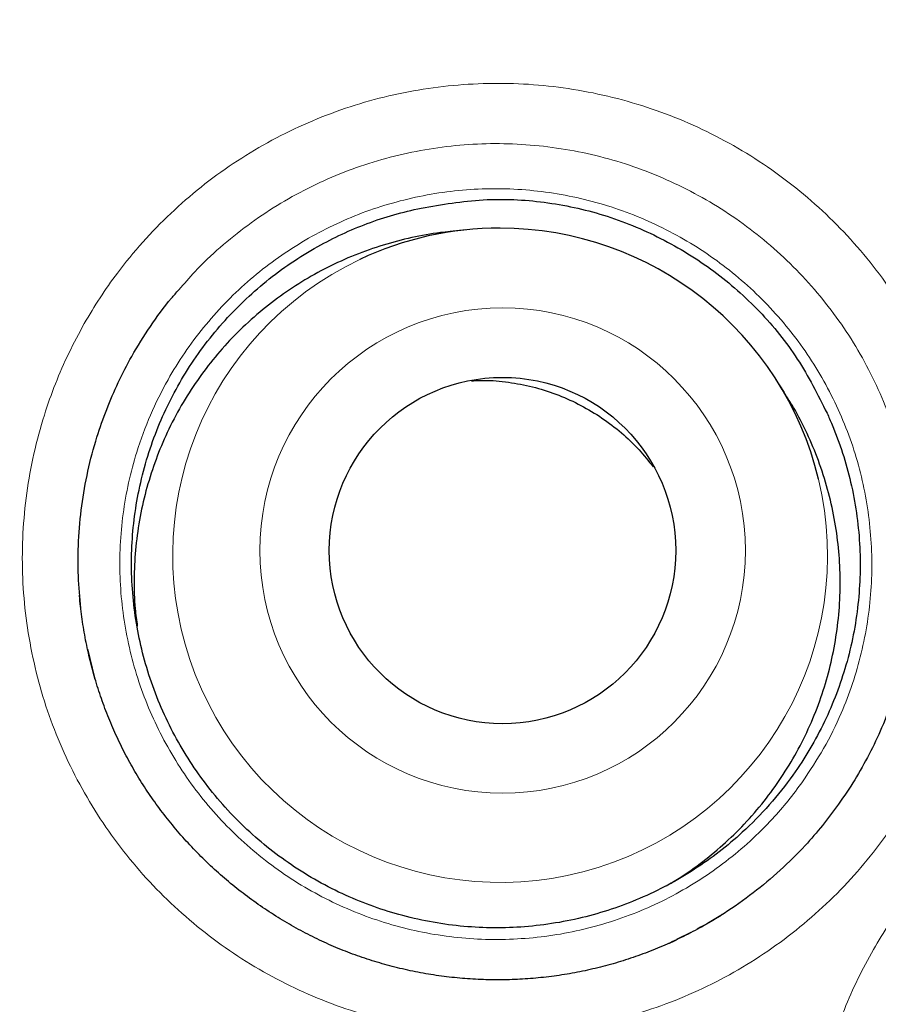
# Model space of a CAD drawing. Header units: millimetres. Extents: x 8 to 869, y 12 to 812.
# Tile 88 of 230: x 410.17 to 413.2, y 799.95 to 803.43. Entities that reach past the tile are written whole.
import ezdxf

# ---------------------------------------------------------------- set-up
doc = ezdxf.new("R2010")
doc.units = ezdxf.units.MM

msp = doc.modelspace()

# ---------------------------------------------------------------- linework, layer by layer
at = {"color": 7, "linetype": 'Continuous', "lineweight": 30}
for p, q in [((411.7445, 802.6908), (411.689, 802.6851)), ((412.8717, 802.1155), (412.8416, 802.1625)), ((410.4159, 801.1743), (410.4078, 801.2063)), ((410.4151, 801.1739), (410.4163, 801.1685)), ((412.541, 800.2052), (412.4901, 800.1809))]:
    msp.add_line(p, q, dxfattribs=at)
at = {"color": 252, "linetype": 'Continuous', "lineweight": 0}
for p, q in [((410.4342, 801.1015), (410.4159, 801.1743)), ((412.4901, 800.1809), (412.4452, 800.1595))]:
    msp.add_line(p, q, dxfattribs=at)
for centre, radius in [((408.3863, 794.3141), 16.6978), ((408.3863, 794.3141), 15.9984), ((411.875, 801.5567), 0.8584)]:
    msp.add_circle(centre, radius, dxfattribs=at)
at = {"color": 7, "linetype": 'Continuous', "lineweight": 30}
for centre, radius in [((408.3863, 794.3141), 16.1738), ((411.8746, 801.5565), 0.6125)]:
    msp.add_circle(centre, radius, dxfattribs=at)
for centre, radius, start, end in [((411.8644, 801.5389), 1.1582, 89.9099, 115.2577), ((411.8646, 801.5371), 1.1599, 13.5863, 89.9239)]:
    msp.add_arc(centre, radius, start, end, dxfattribs=at)
at = {"color": 252, "linetype": 'Continuous', "lineweight": 0}
msp.add_arc((411.8662, 801.5402), 1.1577, 115.3669, 13.4547, dxfattribs=at)
at = {"color": 7, "linetype": 'Continuous', "lineweight": 30}
for points, knots in [([(418.7011, 779.571), (418.7388, 779.5978), (418.8477, 779.6753), (419.0253, 779.8067), (419.2336, 779.9647), (419.4391, 780.1253), (419.6418, 780.2885), (419.8418, 780.4544), (420.0391, 780.6228), (420.2337, 780.7938), (420.4257, 780.9675), (420.6151, 781.1439), (420.8018, 781.3229), (420.986, 781.5046), (421.1676, 781.689), (421.3466, 781.8761), (421.5231, 782.066), (421.697, 782.2586), (421.8684, 782.454), (422.0371, 782.6519), (422.2029, 782.8523), (422.366, 783.0551), (422.5263, 783.2605), (422.6839, 783.4685), (422.8386, 783.6788), (422.9901, 783.8912), (423.1384, 784.1054), (423.2833, 784.3213), (423.425, 784.5391), (423.5636, 784.759), (423.6991, 784.9809), (423.8313, 785.2045), (423.9602, 785.4299), (424.0858, 785.6571), (424.2082, 785.8861), (424.3273, 786.1168), (424.4429, 786.3491), (424.5551, 786.5828), (424.6638, 786.8177), (424.7689, 787.054), (424.8706, 787.2917), (424.9688, 787.5307), (425.0635, 787.7711), (425.1547, 788.013), (425.2424, 788.256), (425.3266, 788.5004), (425.4075, 788.7465), (425.485, 788.9943), (425.5591, 789.2437), (425.6296, 789.4942), (425.6964, 789.7453), (425.7594, 789.9966), (425.8189, 790.249), (425.8749, 790.5027), (425.9274, 790.7579), (425.9762, 791.0135), (426.0212, 791.2693), (426.0625, 791.5253), (426.1, 791.7815), (426.1338, 792.038), (426.1638, 792.2947), (426.1901, 792.5517), (426.2127, 792.8091), (426.2316, 793.0667), (426.2467, 793.3248), (426.2582, 793.5831), (426.2659, 793.8419), (426.2698, 794.1012), (426.2701, 794.3601), (426.2666, 794.6183), (426.2593, 794.8761), (426.2483, 795.1341), (426.2336, 795.3926), (426.2152, 795.6513), (426.193, 795.9097), (426.1672, 796.1673), (426.1377, 796.4238), (426.1045, 796.68), (426.0676, 796.9361), (426.0269, 797.1921), (425.9826, 797.4475), (425.9346, 797.7021), (425.883, 797.9562), (425.8276, 798.2095), (425.7686, 798.4623), (425.7059, 798.7143), (425.6396, 798.9654), (425.5698, 799.2153), (425.4964, 799.4638), (425.4196, 799.7111), (425.3392, 799.957), (425.2552, 800.2017), (425.1678, 800.4452), (425.077, 800.6867), (424.983, 800.9263), (424.8856, 801.1641), (424.7846, 801.4011), (424.68, 801.637), (424.5719, 801.8716), (424.4604, 802.1045), (424.3459, 802.3354), (424.2281, 802.5642), (424.1068, 802.7921), (423.9818, 803.019), (423.8532, 803.2446), (423.7216, 803.468), (423.587, 803.6891), (423.4493, 803.9081), (423.3086, 804.1249), (423.1648, 804.3396), (423.0179, 804.5522), (422.8679, 804.7626), (422.7149, 804.971), (422.5587, 805.1772), (422.3994, 805.3814), (422.237, 805.5836), (422.0713, 805.7838), (421.9026, 805.9819), (421.7314, 806.177), (421.558, 806.369), (421.3824, 806.5578), (421.2041, 806.7441), (421.0231, 806.9278), (420.8396, 807.1087), (420.6535, 807.2869), (420.465, 807.4622), (420.2742, 807.6347), (420.0807, 807.8045), (419.8844, 807.9717), (419.6853, 808.1366), (419.4835, 808.2988), (419.2792, 808.4582), (419.0727, 808.6147), (418.8643, 808.7679), (418.654, 808.9179), (418.4411, 809.0652), (418.2256, 809.2098), (418.0078, 809.3514), (417.7885, 809.4896), (417.5676, 809.6244), (417.3452, 809.7557), (417.1212, 809.8837), (416.8955, 810.0082), (416.6682, 810.1294), (416.4393, 810.2473), (416.2087, 810.3618), (415.9764, 810.4729), (415.7424, 810.5807), (415.5067, 810.6852), (415.2692, 810.7864), (415.0299, 810.8844), (414.7897, 810.9786), (414.5486, 811.0691), (414.3064, 811.1561), (414.0624, 811.2398), (413.8168, 811.3201), (413.5698, 811.3969), (413.3219, 811.4701), (413.0736, 811.5396), (412.8245, 811.6054), (412.5744, 811.6676), (412.3229, 811.7264), (412.0702, 811.7816), (411.8169, 811.8332), (411.5628, 811.8811), (411.308, 811.9253), (411.0524, 811.9659), (410.796, 812.0028), (410.5391, 812.036), (410.2818, 812.0655), (410.0245, 812.0913), (409.7671, 812.1133), (409.5096, 812.1315), (409.252, 812.146), (408.9943, 812.1568), (408.7366, 812.1636), (408.5339, 812.1667), (408.4172, 812.1662), (408.3863, 812.1661)], [0, 0, 0, 0, 0.003067, 0.00886, 0.014634, 0.020394, 0.026143, 0.031881, 0.03761, 0.043334, 0.049052, 0.054767, 0.060481, 0.066195, 0.071911, 0.077631, 0.083355, 0.089087, 0.094827, 0.10058, 0.106318, 0.112064, 0.117822, 0.123589, 0.129357, 0.135122, 0.140878, 0.146619, 0.152352, 0.1581, 0.163842, 0.16958, 0.175314, 0.181048, 0.186782, 0.192519, 0.198255, 0.203979, 0.209697, 0.215409, 0.221118, 0.226825, 0.232532, 0.238241, 0.243954, 0.249652, 0.255375, 0.261114, 0.266863, 0.272613, 0.278356, 0.284083, 0.289785, 0.295538, 0.301299, 0.307047, 0.312784, 0.318511, 0.324231, 0.329944, 0.335653, 0.341359, 0.347065, 0.352771, 0.35848, 0.364192, 0.36991, 0.375636, 0.381372, 0.387069, 0.392751, 0.398458, 0.404181, 0.409913, 0.415644, 0.421365, 0.427066, 0.432755, 0.438484, 0.444211, 0.449935, 0.455659, 0.461384, 0.467112, 0.472845, 0.478584, 0.484323, 0.490054, 0.495777, 0.501495, 0.50721, 0.512924, 0.518638, 0.524354, 0.53002, 0.535694, 0.541386, 0.547089, 0.552798, 0.558503, 0.564198, 0.569874, 0.575558, 0.581304, 0.58704, 0.592766, 0.598485, 0.604198, 0.609907, 0.615614, 0.62132, 0.627028, 0.632738, 0.638452, 0.644172, 0.649901, 0.655638, 0.661388, 0.667147, 0.672839, 0.678533, 0.684229, 0.689926, 0.695621, 0.701312, 0.706998, 0.712678, 0.718358, 0.724055, 0.729766, 0.735488, 0.741214, 0.746939, 0.752655, 0.758356, 0.764057, 0.76981, 0.775549, 0.781274, 0.786989, 0.792694, 0.798393, 0.804085, 0.809774, 0.815461, 0.821147, 0.826835, 0.832526, 0.838221, 0.843922, 0.849631, 0.855353, 0.86102, 0.866701, 0.872401, 0.878113, 0.883829, 0.889541, 0.89524, 0.90092, 0.906608, 0.912323, 0.918035, 0.923745, 0.929456, 0.935168, 0.940883, 0.946604, 0.952332, 0.958053, 0.963765, 0.969471, 0.975172, 0.98087, 0.986567, 0.992266, 0.997951, 1, 1, 1, 1]), ([(424.8658, 794.3141), (424.8642, 794.4867), (424.8611, 794.8318), (424.8358, 795.349), (424.7954, 795.8652), (424.7385, 796.3799), (424.6655, 796.8925), (424.5765, 797.4026), (424.4744, 797.8955), (424.3609, 798.3711), (424.2375, 798.8294), (424.1009, 799.284), (423.9513, 799.7344), (423.7887, 800.1803), (423.6081, 800.6348), (423.4082, 801.0968), (423.1877, 801.5653), (422.9527, 802.0266), (422.7032, 802.4804), (422.4397, 802.926), (422.1622, 803.3632), (421.8793, 803.7796), (421.5923, 804.1756), (421.3029, 804.5517), (421.0028, 804.9194), (420.6922, 805.2783), (420.3714, 805.6281), (420.0306, 805.9788), (419.6691, 806.3291), (419.2861, 806.6776), (418.8924, 807.0139), (418.4883, 807.3376), (418.0743, 807.6485), (417.6506, 807.9462), (417.2299, 808.2226), (416.8133, 808.4786), (416.4019, 808.7154), (415.9839, 808.9403), (415.5596, 809.153), (415.1294, 809.3534), (414.6804, 809.547), (414.2123, 809.7323), (413.7251, 809.9077), (413.2327, 810.0677), (412.7355, 810.2121), (412.234, 810.3409), (411.7286, 810.4539), (411.2342, 810.5482), (410.7513, 810.6253), (410.2806, 810.6866), (409.8084, 810.7344), (409.335, 810.7685), (408.8608, 810.789), (408.3719, 810.7961), (407.8685, 810.7882), (407.3513, 810.7638), (406.8351, 810.7232), (406.3205, 810.6663), (405.8079, 810.5934), (405.2978, 810.5044), (404.8049, 810.4023), (404.3292, 810.2887), (403.8709, 810.1653), (403.4164, 810.0287), (402.9659, 809.8791), (402.52, 809.7166), (402.0656, 809.536), (401.6036, 809.336), (401.1351, 809.1156), (400.6737, 808.8805), (400.22, 808.6311), (399.7743, 808.3675), (399.3371, 808.0901), (398.9208, 807.8071), (398.5248, 807.5202), (398.1486, 807.2308), (397.781, 806.9306), (397.4221, 806.62), (397.0723, 806.2992), (396.7216, 805.9585), (396.3712, 805.5969), (396.0228, 805.214), (395.6865, 804.8203), (395.3628, 804.4162), (395.0519, 804.0021), (394.7541, 803.5785), (394.4778, 803.1577), (394.2217, 802.7411), (393.9849, 802.3298), (393.7601, 801.9118), (393.5474, 801.4875), (393.347, 801.0572), (393.1534, 800.6082), (392.9681, 800.1401), (392.7927, 799.653), (392.6327, 799.1605), (392.4882, 798.6633), (392.3594, 798.1618), (392.2465, 797.6565), (392.1522, 797.162), (392.075, 796.6791), (392.0137, 796.2085), (391.9659, 795.7363), (391.9318, 795.2629), (391.9113, 794.7887), (391.9043, 794.2997), (391.9122, 793.7964), (391.9366, 793.2792), (391.9772, 792.763), (392.034, 792.2483), (392.107, 791.7357), (392.196, 791.2256), (392.2981, 790.7327), (392.4116, 790.2571), (392.535, 789.7988), (392.6716, 789.3442), (392.8213, 788.8938), (392.9838, 788.4479), (393.1644, 787.9934), (393.3643, 787.5314), (393.5848, 787.0629), (393.8198, 786.6016), (394.0693, 786.1478), (394.3329, 785.7022), (394.6103, 785.265), (394.8933, 784.8486), (395.1802, 784.4526), (395.4696, 784.0765), (395.7697, 783.7088), (396.0803, 783.3499), (396.4011, 783.0001), (396.7419, 782.6494), (397.1034, 782.2991), (397.4864, 781.9506), (397.8801, 781.6143), (398.2842, 781.2906), (398.6983, 780.9797), (399.1219, 780.682), (399.5426, 780.4056), (399.9592, 780.1496), (400.3706, 779.9128), (400.7886, 779.6879), (401.2129, 779.4752), (401.6431, 779.2748), (402.0922, 779.0812), (402.5602, 778.8959), (403.0474, 778.7205), (403.5398, 778.5605), (404.037, 778.4161), (404.5386, 778.2873), (405.0439, 778.1743), (405.5384, 778.08), (406.0212, 778.0029), (406.4919, 777.9415), (406.9641, 777.8938), (407.4375, 777.8596), (407.9117, 777.8392), (408.4006, 777.8321), (408.904, 777.84), (409.4212, 777.8644), (409.9374, 777.905), (410.452, 777.9619), (410.9646, 778.0348), (411.4747, 778.1238), (411.9677, 778.2259), (412.4433, 778.3394), (412.9016, 778.4629), (413.3561, 778.5995), (413.8066, 778.7491), (414.2525, 778.9116), (414.7069, 779.0922), (415.1689, 779.2922), (415.6374, 779.5126), (416.0988, 779.7477), (416.5525, 779.9971), (416.9982, 780.2607), (417.4354, 780.5381), (417.8517, 780.8211), (418.2477, 781.108), (418.6239, 781.3974), (418.9916, 781.6976), (419.3504, 782.0082), (419.7002, 782.329), (420.0509, 782.6697), (420.4013, 783.0312), (420.7497, 783.4142), (421.086, 783.8079), (421.4098, 784.212), (421.7206, 784.6261), (422.0184, 785.0497), (422.2948, 785.4705), (422.5508, 785.8871), (422.7876, 786.2984), (423.0124, 786.7164), (423.2251, 787.1407), (423.4255, 787.571), (423.6191, 788.02), (423.8044, 788.4881), (423.9798, 788.9752), (424.1398, 789.4677), (424.2843, 789.9649), (424.4131, 790.4664), (424.526, 790.9717), (424.6203, 791.4662), (424.6975, 791.9491), (424.7588, 792.4197), (424.8066, 792.8919), (424.8405, 793.3653), (424.8618, 793.8395), (424.8644, 794.1559), (424.8658, 794.3141)], [0, 0, 0, 0, 0.005, 0.01, 0.015, 0.0199999, 0.0249999, 0.0299999, 0.0349999, 0.0395832, 0.0441666, 0.0487499, 0.0533333, 0.0579166, 0.0625, 0.0675, 0.0725, 0.0775, 0.0824999, 0.0874999, 0.0924999, 0.0974999, 0.1020832, 0.1066666, 0.1112499, 0.1158333, 0.1204166, 0.125, 0.13, 0.135, 0.14, 0.1449999, 0.1499999, 0.1549999, 0.1599999, 0.1645832, 0.1691666, 0.1737499, 0.1783333, 0.1829166, 0.1875, 0.1925, 0.1975, 0.2025, 0.2074999, 0.2124999, 0.2174999, 0.2224999, 0.2270832, 0.2316666, 0.2362499, 0.2408333, 0.2454166, 0.25, 0.255, 0.26, 0.265, 0.2699999, 0.2749999, 0.2799999, 0.2849999, 0.2895832, 0.2941666, 0.2987499, 0.3033333, 0.3079166, 0.3125, 0.3175, 0.3225, 0.3275, 0.3324999, 0.3374999, 0.3424999, 0.3474999, 0.3520832, 0.3566666, 0.3612499, 0.3658333, 0.3704166, 0.375, 0.38, 0.385, 0.39, 0.3949999, 0.3999999, 0.4049999, 0.4099999, 0.4145832, 0.4191666, 0.4237499, 0.4283333, 0.4329166, 0.4375, 0.4425, 0.4475, 0.4525, 0.4574999, 0.4624999, 0.4674999, 0.4724999, 0.4770832, 0.4816666, 0.4862499, 0.4908333, 0.4954166, 0.5, 0.505, 0.51, 0.515, 0.5199999, 0.5249999, 0.5299999, 0.5349999, 0.5395832, 0.5441666, 0.5487499, 0.5533333, 0.5579166, 0.5625, 0.5675, 0.5725, 0.5775, 0.5824999, 0.5874999, 0.5924999, 0.5974999, 0.6020832, 0.6066666, 0.6112499, 0.6158333, 0.6204166, 0.625, 0.63, 0.635, 0.64, 0.6449999, 0.6499999, 0.6549999, 0.6599999, 0.6645832, 0.6691666, 0.6737499, 0.6783333, 0.6829166, 0.6875, 0.6925, 0.6975, 0.7025, 0.7074999, 0.7124999, 0.7174999, 0.7224999, 0.7270832, 0.7316666, 0.7362499, 0.7408333, 0.7454166, 0.75, 0.755, 0.76, 0.765, 0.7699999, 0.7749999, 0.7799999, 0.7849999, 0.7895832, 0.7941666, 0.7987499, 0.8033333, 0.8079166, 0.8125, 0.8175, 0.8225, 0.8275, 0.8324999, 0.8374999, 0.8424999, 0.8474999, 0.8520832, 0.8566666, 0.8612499, 0.8658333, 0.8704166, 0.875, 0.88, 0.885, 0.89, 0.8949999, 0.8999999, 0.9049999, 0.9099999, 0.9145832, 0.9191666, 0.9237499, 0.9283333, 0.9329166, 0.9375, 0.9425, 0.9475, 0.9525, 0.9574999, 0.9624999, 0.9674999, 0.9724999, 0.9770832, 0.9816666, 0.9862499, 0.9908333, 0.9954166, 1, 1, 1, 1]), ([(411.5868, 802.7683), (411.6597, 802.7806), (411.8038, 802.8048), (412.0225, 802.7945), (412.2347, 802.7488), (412.4371, 802.6656), (412.6238, 802.5508), (412.787, 802.4063), (412.9244, 802.2371), (412.9894, 802.1077), (413.0222, 802.0424)], [0, 0, 0, 0, 0.1272881, 0.25138, 0.3747868, 0.4999851, 0.6268198, 0.7507753, 0.8743091, 1, 1, 1, 1]), ([(413.0222, 802.0424), (413.0283, 802.0289), (413.0488, 801.9828), (413.0784, 801.9018), (413.1074, 801.7976), (413.1275, 801.6903), (413.1385, 801.5817), (413.1402, 801.4736), (413.133, 801.3658), (413.1165, 801.2579), (413.0908, 801.1519), (413.0566, 801.0494), (413.014, 800.95), (412.9627, 800.8538), (412.8983, 800.7545), (412.8193, 800.6549), (412.7309, 800.5648), (412.6416, 800.4896), (412.5534, 800.4271), (412.4593, 800.3717), (412.3608, 800.3245), (412.2597, 800.2862), (412.1557, 800.2563), (412.0486, 800.2352), (411.94, 800.2232), (411.8318, 800.2205), (411.7237, 800.2268), (411.6155, 800.2423), (411.509, 800.2669), (411.406, 800.3001), (411.306, 800.3417), (411.209, 800.3921), (411.1166, 800.4505), (411.0304, 800.5159), (410.9498, 800.5882), (410.8749, 800.6678), (410.807, 800.7534), (410.7473, 800.8436), (410.6951, 800.9385), (410.6508, 801.0383), (410.6151, 801.1415), (410.5886, 801.2463), (410.5708, 801.353), (410.562, 801.4618), (410.5626, 801.5709), (410.5722, 801.6786), (410.5908, 801.7851), (410.6186, 801.8906), (410.6552, 801.9933), (410.7, 802.0917), (410.7528, 802.186), (410.814, 802.2763), (410.8827, 802.3611), (410.9576, 802.439), (411.0387, 802.5105), (411.1264, 802.5754), (411.2164, 802.6309), (411.3067, 802.677), (411.3968, 802.7146), (411.4902, 802.746), (411.5546, 802.7609), (411.5868, 802.7683)], [0, 0, 0, 0, 0.006986, 0.023831, 0.040676, 0.05801, 0.075345, 0.09219, 0.109035, 0.12637, 0.143704, 0.160549, 0.177395, 0.194729, 0.212064, 0.233272, 0.254718, 0.271563, 0.288408, 0.305743, 0.323077, 0.339922, 0.356767, 0.374102, 0.391437, 0.408282, 0.425127, 0.442461, 0.459796, 0.476641, 0.493486, 0.510821, 0.528155, 0.545, 0.561846, 0.57918, 0.596515, 0.61336, 0.630205, 0.647539, 0.664874, 0.681719, 0.698564, 0.715899, 0.733233, 0.750078, 0.766924, 0.784258, 0.801593, 0.818438, 0.835283, 0.852617, 0.869952, 0.886797, 0.903642, 0.920977, 0.938311, 0.953554, 0.968796, 0.984398, 1, 1, 1, 1]), ([(411.6891, 802.6841), (411.6779, 802.6832), (411.6323, 802.6796), (411.5532, 802.6644), (411.4518, 802.6384), (411.352, 802.603), (411.2557, 802.5595), (411.1641, 802.5083), (411.0773, 802.4498), (410.9948, 802.3835), (410.9184, 802.3105), (410.849, 802.2319), (410.7865, 802.148), (410.7306, 802.0581), (410.6828, 801.964), (410.6434, 801.8668), (410.6122, 801.767), (410.5894, 801.6636), (410.5754, 801.5589), (410.5707, 801.4542), (410.5729, 801.3641), (410.5803, 801.309), (410.5831, 801.2884)], [0, 0, 0, 0, 0.016962, 0.068972, 0.121342, 0.174852, 0.228755, 0.280764, 0.333135, 0.386644, 0.440547, 0.492557, 0.544927, 0.598437, 0.65234, 0.70435, 0.75672, 0.81023, 0.864133, 0.916142, 0.968513, 1, 1, 1, 1]), ([(410.3836, 801.3528), (410.38, 801.3904), (410.3724, 801.4694), (410.374, 801.5905), (410.3852, 801.7149), (410.4069, 801.8379), (410.437, 801.9518), (410.4737, 802.0564), (410.5149, 802.1517), (410.5656, 802.2502), (410.6283, 802.3499), (410.6845, 802.4282), (410.721, 802.4688), (410.7297, 802.4785)], [0, 0, 0, 0, 0.093463, 0.196192, 0.299288, 0.402384, 0.505113, 0.590723, 0.676438, 0.762048, 0.864777, 0.967873, 1, 1, 1, 1]), ([(411.7653, 802.1571), (411.7835, 802.1579), (411.8305, 802.1598), (411.9064, 802.1517), (411.9913, 802.1344), (412.0738, 802.1075), (412.1526, 802.0713), (412.2271, 802.0267), (412.2959, 801.974), (412.3567, 801.9163), (412.3908, 801.8734), (412.4069, 801.8531)], [0, 0, 0, 0, 0.0740263, 0.1911584, 0.308664, 0.4257962, 0.5429283, 0.6604339, 0.777566, 0.8946981, 1, 1, 1, 1]), ([(412.4531, 800.3704), (412.4685, 800.3792), (412.5139, 800.4051), (412.5844, 800.4563), (412.6647, 800.5232), (412.7398, 800.5979), (412.808, 800.6785), (412.8688, 800.764), (412.9221, 800.854), (412.9682, 800.9492), (413.0058, 801.0479), (413.0348, 801.1487), (413.0553, 801.2513), (413.0671, 801.3565), (413.07, 801.4621), (413.0639, 801.5668), (413.0492, 801.6704), (413.0255, 801.7736), (412.9933, 801.8743), (412.9526, 801.971), (412.9121, 802.0513), (412.882, 802.0977), (412.8707, 802.1149)], [0, 0, 0, 0, 0.026638, 0.078158, 0.130036, 0.183041, 0.236437, 0.287957, 0.339835, 0.392841, 0.446237, 0.497757, 0.549634, 0.60264, 0.656036, 0.707556, 0.759434, 0.81244, 0.865835, 0.917355, 0.969233, 1, 1, 1, 1]), ([(412.6534, 800.2699), (412.6527, 800.2695), (412.6317, 800.2552), (412.5884, 800.2301), (412.5236, 800.1951), (412.4568, 800.1636), (412.3886, 800.1354), (412.3187, 800.1105), (412.2477, 800.0892), (412.1756, 800.0715), (412.1027, 800.0574), (412.029, 800.0469), (411.955, 800.0402), (411.8809, 800.0372), (411.8067, 800.0379), (411.7325, 800.0423), (411.6584, 800.0505), (411.5847, 800.0623), (411.5119, 800.0778), (411.4402, 800.0968), (411.3702, 800.1192), (411.3019, 800.145), (411.235, 800.1743), (411.1691, 800.2072), (411.1044, 800.2435), (411.0412, 800.2833), (410.9796, 800.3264), (410.9201, 800.3727), (410.8627, 800.4219), (410.8079, 800.4739), (410.7558, 800.5284), (410.7066, 800.5851), (410.6607, 800.644), (410.618, 800.7046), (410.5789, 800.7668), (410.5432, 800.8305), (410.5109, 800.896), (410.4816, 800.9635), (410.4555, 801.0329), (410.4328, 801.1039), (410.4137, 801.176), (410.3981, 801.2489), (410.3866, 801.3223), (410.3803, 801.3722), (410.3788, 801.3977), (410.3788, 801.3985)], [0, 0, 0, 0, 0.000769, 0.025051, 0.049255, 0.073373, 0.097702, 0.122027, 0.146358, 0.170707, 0.195079, 0.219485, 0.243905, 0.26819, 0.292486, 0.316886, 0.341348, 0.365827, 0.390261, 0.414606, 0.438763, 0.462543, 0.486443, 0.510575, 0.534911, 0.559422, 0.584068, 0.60881, 0.633603, 0.658397, 0.683134, 0.70777, 0.732266, 0.756585, 0.780699, 0.804586, 0.828413, 0.852615, 0.877001, 0.901464, 0.925963, 0.950448, 0.974873, 0.999207, 1, 1, 1, 1]), ([(413.3053, 801.2221), (413.3018, 801.2033), (413.2906, 801.1436), (413.2609, 801.0455), (413.2194, 800.9353), (413.1717, 800.8353), (413.1212, 800.7446), (413.0822, 800.6874), (413.0627, 800.6588)], [0, 0, 0, 0, 0.092734, 0.294872, 0.496289, 0.664124, 0.832165, 1, 1, 1, 1]), ([(413.0627, 800.6588), (413.0441, 800.6336), (413.007, 800.5833), (412.9385, 800.5048), (412.8574, 800.424), (412.7616, 800.3439), (412.6636, 800.2737), (412.595, 800.235), (412.5628, 800.2168)], [0, 0, 0, 0, 0.139381, 0.278762, 0.463748, 0.649396, 0.835044, 1, 1, 1, 1]), ([(412.4607, 800.1661), (412.4638, 800.1674), (412.4739, 800.1716), (412.4836, 800.1765), (412.4903, 800.1799)], [0, 0, 0, 0, 0.312242, 1, 1, 1, 1])]:
    msp.add_open_spline(points, degree=3, knots=knots, dxfattribs=at)
at = {"color": 252, "linetype": 'Continuous', "lineweight": 0}
for points, knots in [([(408.3863, 776.4808), (408.5455, 776.4821), (408.8641, 776.4848), (409.3418, 776.5059), (409.8187, 776.5394), (410.2945, 776.5865), (410.7706, 776.6469), (411.2467, 776.721), (411.7226, 776.8086), (412.1961, 776.9095), (412.6664, 777.0233), (413.146, 777.1536), (413.634, 777.3013), (414.1065, 777.4598), (414.5513, 777.6228), (414.9688, 777.7881), (415.3819, 777.964), (415.807, 778.1579), (416.243, 778.3713), (416.6891, 778.6054), (417.1031, 778.8378), (417.4861, 779.066), (417.8392, 779.2876), (418.1872, 779.5174), (418.5581, 779.775), (418.9502, 780.0626), (419.3418, 780.3677), (419.7059, 780.6676), (420.0438, 780.9604), (420.3743, 781.2616), (420.7102, 781.5835), (421.05, 781.9272), (421.3923, 782.2936), (421.705, 782.6479), (421.99, 782.9879), (422.249, 783.312), (422.5005, 783.642), (422.7648, 784.006), (423.0395, 784.4058), (423.3081, 784.8221), (423.5526, 785.2246), (423.7748, 785.6117), (423.9872, 786.0043), (424.198, 786.4181), (424.4053, 786.8537), (424.6076, 787.3116), (424.7858, 787.7483), (424.9424, 788.1627), (425.0798, 788.5534), (425.208, 788.9472), (425.337, 789.3775), (425.4639, 789.8447), (425.5796, 790.3257), (425.6772, 790.7856), (425.7587, 791.2237), (425.8293, 791.6637), (425.8913, 792.1231), (425.943, 792.602), (425.9827, 793.1001), (426.0068, 793.5704), (426.0179, 794.0125), (426.0186, 794.4259), (426.0096, 794.8393), (425.9903, 795.2637), (425.9599, 795.699), (425.9175, 796.1448), (425.8619, 796.605), (425.7918, 797.0792), (425.7058, 797.567), (425.6062, 798.0522), (425.4932, 798.5344), (425.3724, 798.9921), (425.2459, 799.4254), (425.1154, 799.8349), (424.975, 800.241), (424.8248, 800.6436), (424.6627, 801.0474), (424.4883, 801.4521), (424.3014, 801.8573), (424.0973, 802.2717), (423.8749, 802.6944), (423.6331, 803.1247), (423.3793, 803.5481), (423.114, 803.9642), (422.8294, 804.3842), (422.5247, 804.8071), (422.1989, 805.2317), (421.8603, 805.6463), (421.52, 806.0383), (421.1794, 806.4083), (420.8398, 806.7572), (420.4898, 807.0972), (420.1296, 807.4282), (419.7595, 807.7497), (419.3921, 808.0514), (419.0287, 808.3341), (418.6703, 808.5987), (418.2925, 808.8632), (417.8948, 809.1263), (417.4764, 809.3866), (417.051, 809.6352), (416.6188, 809.8719), (416.168, 810.1027), (415.6981, 810.3261), (415.2087, 810.5407), (414.713, 810.7403), (414.2393, 810.9144), (413.789, 811.0658), (413.3633, 811.197), (412.9194, 811.3216), (412.457, 811.4383), (411.9761, 811.5455), (411.4923, 811.6393), (411.0062, 811.7196), (410.5044, 811.7882), (409.987, 811.8438), (409.4542, 811.8843), (408.9205, 811.9098), (408.5643, 811.913), (408.3863, 811.9146)], [0, 0, 0, 0, 0.0086093, 0.0172236, 0.0258398, 0.0344543, 0.0430638, 0.0517791, 0.0604994, 0.0692214, 0.0779419, 0.0866572, 0.096081, 0.1055047, 0.1135931, 0.1216842, 0.1297754, 0.1378638, 0.1469387, 0.1560154, 0.1650903, 0.1726016, 0.1801149, 0.1876281, 0.1951394, 0.2045262, 0.2139131, 0.2219679, 0.2300253, 0.2380827, 0.2461375, 0.2551708, 0.2642058, 0.2732391, 0.2807127, 0.2881882, 0.2956638, 0.3031374, 0.3125078, 0.3218781, 0.3299189, 0.3379621, 0.3460053, 0.354046, 0.3630634, 0.3720827, 0.3811001, 0.3885611, 0.3960242, 0.4034873, 0.4109484, 0.4203033, 0.4296583, 0.4376858, 0.4457158, 0.4537458, 0.4617733, 0.4707755, 0.4797795, 0.4887817, 0.49623, 0.5036803, 0.5111307, 0.518579, 0.5266466, 0.5347155, 0.5427831, 0.5517025, 0.5606271, 0.5695534, 0.5784779, 0.5873973, 0.5951368, 0.6028798, 0.6106238, 0.6183667, 0.6261062, 0.6341451, 0.6421853, 0.6502242, 0.6591122, 0.6680054, 0.6769003, 0.6857936, 0.6946817, 0.704322, 0.7139667, 0.7236114, 0.7332516, 0.742023, 0.750796, 0.7595674, 0.7684003, 0.7772349, 0.7860678, 0.7940939, 0.8021213, 0.8101475, 0.8190204, 0.8278985, 0.8367783, 0.8456563, 0.8545292, 0.8641535, 0.8737823, 0.883411, 0.8930353, 0.9010607, 0.9090875, 0.9171129, 0.9259857, 0.9348637, 0.9437433, 0.9526213, 0.9614941, 0.9711184, 0.9807471, 0.9903758, 1, 1, 1, 1]), ([(410.3957, 802.3595), (410.4138, 802.3901), (410.4501, 802.4512), (410.5184, 802.5479), (410.6008, 802.6486), (410.6999, 802.7504), (410.807, 802.8437), (410.9214, 802.9275), (411.0427, 803.0012), (411.1699, 803.0645), (411.3019, 803.117), (411.4378, 803.1583), (411.5767, 803.1877), (411.7178, 803.2053), (411.8598, 803.2112), (412.0017, 803.2052), (412.1426, 803.187), (412.2817, 803.157), (412.4178, 803.1156), (412.5498, 803.063), (412.6767, 802.9992), (412.7981, 802.925), (412.9128, 802.841), (413.02, 802.7477), (413.1188, 802.6456), (413.2087, 802.5355), (413.2892, 802.4183), (413.3595, 802.2949), (413.4189, 802.1659), (413.4673, 802.0323), (413.5045, 801.8951), (413.53, 801.7555), (413.5433, 801.6143), (413.5447, 801.4722), (413.5344, 801.3306), (413.5134, 801.1983), (413.4839, 801.0759), (413.4484, 800.9633), (413.4022, 800.8462), (413.3434, 800.7258), (413.2705, 800.6039), (413.1878, 800.4885), (413.0958, 800.3806), (412.9947, 800.281), (412.8856, 800.1902), (412.7692, 800.1087), (412.6466, 800.0373), (412.5182, 799.9768), (412.385, 799.9272), (412.2482, 799.8888), (412.1087, 799.8621), (411.9675, 799.8474), (411.8253, 799.8447), (411.6834, 799.8537), (411.5428, 799.8746), (411.4046, 799.9075), (411.2695, 799.9519), (411.1385, 800.0074), (411.0127, 800.0735), (410.8931, 800.1502), (410.7803, 800.2368), (410.675, 800.3324), (410.5782, 800.4364), (410.4907, 800.5483), (410.4128, 800.6672), (410.3451, 800.7922), (410.2881, 800.9223), (410.2426, 801.0567), (410.2085, 801.1947), (410.186, 801.3349), (410.1753, 801.4764), (410.1769, 801.6183), (410.1904, 801.7597), (410.2157, 801.8994), (410.2504, 802.0288), (410.2927, 802.1473), (410.3395, 802.2558), (410.377, 802.3249), (410.3957, 802.3595)], [0, 0, 0, 0, 0.010096, 0.020193, 0.033592, 0.04704, 0.060487, 0.073886, 0.087286, 0.100733, 0.11418, 0.127579, 0.140979, 0.154426, 0.167873, 0.181273, 0.194672, 0.208119, 0.221567, 0.234966, 0.248365, 0.261813, 0.27526, 0.288659, 0.302059, 0.315506, 0.328953, 0.342352, 0.355752, 0.369199, 0.382646, 0.396046, 0.409445, 0.422892, 0.43634, 0.449739, 0.460905, 0.472086, 0.483252, 0.496651, 0.510099, 0.523546, 0.536945, 0.550345, 0.563792, 0.577239, 0.590639, 0.604038, 0.617485, 0.630932, 0.644332, 0.657731, 0.671178, 0.684626, 0.698025, 0.711424, 0.724872, 0.738319, 0.751718, 0.765118, 0.778565, 0.792012, 0.805412, 0.818811, 0.832258, 0.845706, 0.859105, 0.872504, 0.885952, 0.899399, 0.912798, 0.926198, 0.939645, 0.953092, 0.966491, 0.977656, 0.988835, 1, 1, 1, 1]), ([(410.7297, 802.4785), (410.7483, 802.5002), (410.794, 802.5535), (410.8756, 802.6301), (410.9726, 802.7085), (411.0763, 802.7783), (411.1854, 802.8392), (411.2992, 802.8908), (411.4169, 802.9323), (411.5379, 802.9639), (411.6611, 802.9854), (411.7856, 802.9964), (411.9105, 802.9966), (412.0352, 802.9864), (412.1586, 802.9659), (412.2798, 802.9352), (412.3978, 802.8941), (412.5122, 802.8432), (412.6219, 802.7831), (412.7261, 802.714), (412.824, 802.6363), (412.915, 802.5505), (412.9987, 802.4575), (413.0742, 802.3579), (413.1408, 802.2522), (413.1984, 802.1412), (413.2465, 802.0258), (413.2848, 801.9069), (413.3127, 801.7852), (413.3302, 801.6615), (413.3376, 801.5367), (413.3339, 801.412), (413.3233, 801.3068), (413.31, 801.2441), (413.3053, 801.2221)], [0, 0, 0, 0, 0.022083, 0.054048, 0.086013, 0.118092, 0.150172, 0.182137, 0.214102, 0.246182, 0.278261, 0.310226, 0.342192, 0.374271, 0.40635, 0.438316, 0.470281, 0.50236, 0.53444, 0.566405, 0.59837, 0.630449, 0.662529, 0.694494, 0.726459, 0.758539, 0.790618, 0.822583, 0.854548, 0.886628, 0.918707, 0.950672, 0.982638, 1, 1, 1, 1]), ([(412.9352, 800.7383), (412.9611, 800.7771), (413.0127, 800.8547), (413.0701, 800.9721), (413.1135, 801.0854), (413.1444, 801.1932), (413.1664, 801.3032), (413.179, 801.4145), (413.1819, 801.5265), (413.1754, 801.6385), (413.1596, 801.7495), (413.1346, 801.8588), (413.1003, 801.9655), (413.057, 802.0691), (413.0053, 802.1688), (412.9455, 802.2636), (412.8778, 802.353), (412.8027, 802.4365), (412.7209, 802.5135), (412.633, 802.5833), (412.5395, 802.6453), (412.441, 802.6993), (412.3384, 802.745), (412.2324, 802.7819), (412.1236, 802.8095), (412.0128, 802.8279), (411.9009, 802.8371), (411.7887, 802.8368), (411.677, 802.8269), (411.5664, 802.8077), (411.4577, 802.7793), (411.352, 802.742), (411.2499, 802.6958), (411.152, 802.641), (411.0589, 802.5783), (410.9716, 802.5082), (410.8907, 802.4307), (410.8164, 802.3467), (410.7494, 802.2567), (410.6854, 802.1537), (410.6275, 802.0366), (410.5821, 801.9141), (410.551, 801.7968), (410.5315, 801.6864), (410.5213, 801.5747), (410.5205, 801.4627), (410.5294, 801.351), (410.5476, 801.2403), (410.575, 801.1314), (410.6113, 801.0254), (410.6567, 800.9228), (410.7106, 800.8244), (410.7725, 800.7307), (410.8419, 800.6426), (410.9187, 800.5608), (411.0022, 800.4856), (411.0916, 800.4176), (411.1863, 800.3574), (411.2858, 800.3055), (411.3894, 800.2622), (411.4963, 800.2275), (411.6056, 800.202), (411.7166, 800.1859), (411.8287, 800.1792), (411.941, 800.1819), (412.0525, 800.1939), (412.1625, 800.2154), (412.2705, 800.2462), (412.3755, 800.2858), (412.4767, 800.334), (412.5733, 800.3907), (412.665, 800.4555), (412.7509, 800.5275), (412.8238, 800.6001), (412.8852, 800.6706), (412.9185, 800.7157), (412.9352, 800.7383)], [0, 0, 0, 0, 0.016751, 0.033502, 0.046901, 0.060349, 0.073796, 0.087196, 0.100595, 0.114043, 0.12749, 0.14089, 0.15429, 0.167737, 0.181185, 0.194584, 0.207984, 0.221431, 0.234879, 0.248278, 0.261678, 0.275125, 0.288573, 0.301973, 0.315372, 0.32882, 0.342267, 0.355667, 0.369066, 0.382514, 0.395961, 0.409361, 0.42276, 0.436208, 0.449655, 0.463055, 0.476455, 0.489902, 0.50335, 0.516749, 0.533502, 0.550254, 0.563654, 0.577101, 0.590549, 0.603948, 0.617348, 0.630796, 0.644243, 0.657643, 0.671042, 0.68449, 0.697937, 0.711337, 0.724736, 0.738184, 0.751631, 0.765031, 0.778431, 0.791878, 0.805326, 0.818725, 0.832125, 0.845572, 0.85902, 0.872419, 0.885819, 0.899266, 0.912714, 0.926114, 0.939513, 0.952961, 0.966408, 0.979808, 0.989904, 1, 1, 1, 1]), ([(413.1862, 800.1452), (413.2044, 800.1757), (413.2409, 800.2367), (413.3096, 800.3332), (413.3924, 800.4336), (413.4918, 800.535), (413.5992, 800.6279), (413.7139, 800.7113), (413.8354, 800.7844), (413.9627, 800.8472), (414.0949, 800.8992), (414.2308, 800.9399), (414.3697, 800.9686), (414.5107, 800.9857), (414.6527, 800.9909), (414.7945, 800.9843), (414.9352, 800.9654), (415.074, 800.9347), (415.2098, 800.8927), (415.3415, 800.8395), (415.4681, 800.7751), (415.589, 800.7002), (415.7033, 800.6156), (415.81, 800.5218), (415.9083, 800.4191), (415.9977, 800.3085), (416.0776, 800.1908), (416.1474, 800.067), (416.2062, 799.9377), (416.254, 799.8037), (416.2905, 799.6663), (416.3154, 799.5265), (416.3282, 799.385), (416.329, 799.2429), (416.318, 799.1012), (416.2965, 798.9689), (416.2666, 798.8465), (416.2306, 798.734), (416.1839, 798.617), (416.1247, 798.4968), (416.0514, 798.3752), (415.9682, 798.26), (415.8758, 798.1525), (415.7744, 798.0533), (415.665, 797.9628), (415.5484, 797.8818), (415.4255, 797.8109), (415.297, 797.751), (415.1637, 797.7019), (415.0268, 797.6641), (414.8874, 797.638), (414.7462, 797.624), (414.6041, 797.6219), (414.4623, 797.6316), (414.322, 797.6531), (414.184, 797.6867), (414.0492, 797.7317), (413.9185, 797.7878), (413.7932, 797.8546), (413.674, 797.9319), (413.5616, 798.0191), (413.4568, 798.1152), (413.3605, 798.2197), (413.2735, 798.3321), (413.1962, 798.4515), (413.1291, 798.5769), (413.0727, 798.7073), (413.0278, 798.8421), (412.9943, 798.9803), (412.9724, 799.1208), (412.9623, 799.2624), (412.9645, 799.4044), (412.9786, 799.5458), (413.0044, 799.6855), (413.0397, 799.8149), (413.0824, 799.9333), (413.1296, 800.0416), (413.1673, 800.1107), (413.1862, 800.1452)], [0, 0, 0, 0, 0.010096, 0.020193, 0.033592, 0.047039, 0.060486, 0.073886, 0.087285, 0.100732, 0.11418, 0.127579, 0.140978, 0.154426, 0.167873, 0.181272, 0.194672, 0.208119, 0.221566, 0.234966, 0.248365, 0.261812, 0.275259, 0.288659, 0.302058, 0.315505, 0.328953, 0.342352, 0.355751, 0.369199, 0.382646, 0.396045, 0.409445, 0.422892, 0.436339, 0.449739, 0.460905, 0.472085, 0.483252, 0.496651, 0.510098, 0.523546, 0.536945, 0.550344, 0.563792, 0.577239, 0.590638, 0.604038, 0.617485, 0.630932, 0.644331, 0.657731, 0.671178, 0.684625, 0.698025, 0.711424, 0.724871, 0.738319, 0.751718, 0.765117, 0.778565, 0.792012, 0.805411, 0.818811, 0.832258, 0.845705, 0.859104, 0.872504, 0.885951, 0.899398, 0.912798, 0.926197, 0.939644, 0.953092, 0.966491, 0.977656, 0.988835, 1, 1, 1, 1])]:
    msp.add_open_spline(points, degree=3, knots=knots, dxfattribs=at)

doc.saveas('drawing.dxf')
